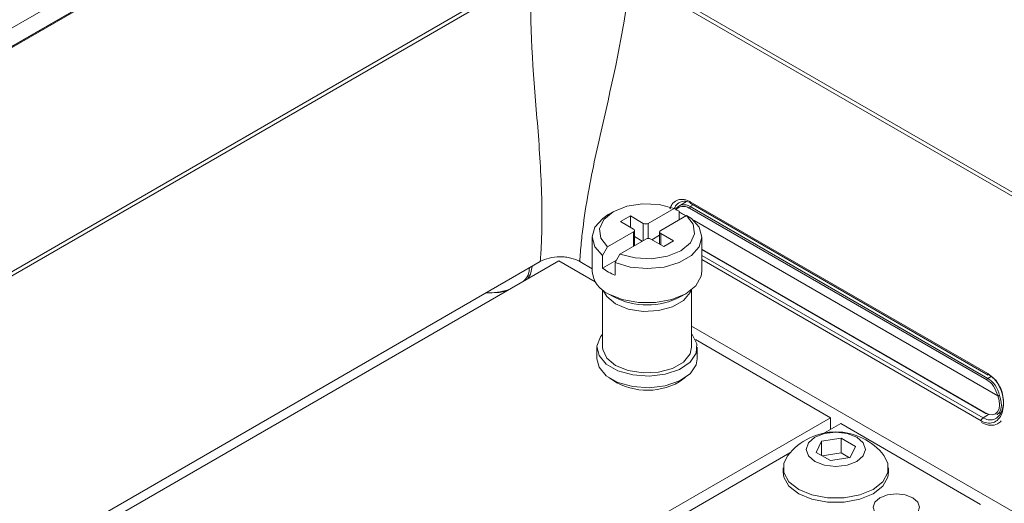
# Model space of a CAD drawing. Header units: millimetres. Extents: x 0 to 1118, y 0 to 864.
# Tile 165 of 248: x 804 to 822, y 241 to 250. Entities that reach past the tile are written whole.
import ezdxf

# ---------------------------------------------------------------- set-up
doc = ezdxf.new("R2010")
doc.units = ezdxf.units.MM

msp = doc.modelspace()

# ---------------------------------------------------------------- linework, layer by layer
at = {"color": 7, "linetype": 'Continuous', "lineweight": 15}
for p, q in [((817.344, 257.322), (754.306, 220.93)), ((817.884, 257.304), (754.316, 220.607)), ((817.909, 257.301), (754.341, 220.604)), ((817.344, 256.995), (754.306, 220.604)), ((761.133, 220.533), (813.153, 250.564)), ((813.189, 250.506), (761.169, 220.475)), ((831.035, 241.225), (814.943, 250.515)), ((814.978, 250.569), (831.07, 241.279)), ((815.954, 246.486), (815.819, 246.404)), ((816.022, 246.481), (821.325, 243.42)), ((816.031, 246.451), (821.335, 243.389)), ((814.65, 246.303), (814.561, 246.252)), ((814.956, 246.228), (814.78, 246.126)), ((815.186, 246.096), (814.956, 246.228)), ((814.956, 246.024), (814.956, 246.228)), ((815.735, 246.361), (815.275, 246.096)), ((815.496, 245.968), (815.956, 246.234)), ((815.824, 246.311), (815.735, 246.361)), ((815.824, 246.158), (815.824, 246.311)), ((815.956, 246.234), (816.045, 246.183)), ((821.309, 243.306), (816.006, 246.368)), ((816.023, 246.395), (821.326, 243.333)), ((814.78, 246.126), (815.009, 245.994)), ((815.009, 245.943), (814.549, 245.677)), ((815.028, 245.698), (815.028, 245.968)), ((815.477, 245.886), (815.336, 245.805)), ((815.477, 245.943), (815.477, 245.723)), ((815.725, 245.784), (815.496, 245.917)), ((814.275, 245.853), (814.275, 245.241)), ((814.77, 245.549), (815.23, 245.815)), ((815.168, 245.779), (815.028, 245.86)), ((815.319, 245.815), (815.549, 245.682)), ((815.549, 245.682), (815.725, 245.784)), ((816.23, 245.241), (816.23, 245.853)), ((814.549, 245.677), (814.46, 245.523)), ((814.681, 245.396), (814.77, 245.549)), ((816.23, 245.628), (821.292, 242.706)), ((791.09, 232.564), (813.349, 245.414)), ((813.679, 245.429), (791.383, 232.558)), ((813.679, 245.429), (814.33, 245.053)), ((814.052, 245.416), (814.275, 245.287)), ((814.46, 245.299), (814.46, 245.523)), ((814.707, 245.442), (814.46, 245.299)), ((814.681, 245.171), (814.681, 245.396)), ((814.459, 244.911), (814.459, 243.888)), ((814.561, 244.842), (814.65, 244.791)), ((815.855, 244.791), (815.944, 244.842)), ((816.046, 243.888), (816.046, 244.911)), ((816.046, 244.265), (824.269, 239.518)), ((816.114, 244.024), (818.523, 242.633)), ((814.359, 243.888), (814.359, 243.68)), ((816.145, 243.68), (816.145, 243.888)), ((815.827, 243.271), (815.933, 243.347)), ((821.489, 242.687), (821.559, 242.725)), ((792.89, 227.836), (818.523, 242.633)), ((818.523, 242.422), (818.523, 242.633)), ((818.416, 242.36), (818.706, 242.527)), ((818.706, 242.527), (821.198, 241.088)), ((818.362, 242.216), (818.269, 242.014)), ((818.711, 242.269), (818.362, 242.216)), ((818.362, 241.96), (818.362, 242.216)), ((818.966, 242.122), (818.711, 242.269)), ((818.711, 242.004), (818.711, 242.269)), ((818.873, 241.921), (818.966, 242.122)), ((769.968, 214.392), (817.799, 242.004)), ((818.269, 242.014), (818.524, 241.867)), ((818.711, 242.004), (818.376, 241.952)), ((818.524, 241.867), (818.873, 241.921)), ((818.859, 241.919), (818.711, 242.004)), ((817.68, 241.738), (817.68, 241.66)), ((819.555, 241.66), (819.555, 241.738))]:
    msp.add_line(p, q, dxfattribs=at)
at = {"color": 9, "linetype": 'Continuous', "lineweight": 15}
for p, q in [((816.075, 246.426), (816.023, 246.395)), ((815.824, 246.302), (815.949, 246.23)), ((815.945, 246.228), (815.824, 246.298)), ((815.186, 245.789), (815.186, 246.096)), ((815.275, 246.096), (815.275, 245.826)), ((816.079, 246.155), (821.502, 243.024)), ((821.502, 243.02), (816.09, 246.145)), ((815.009, 245.687), (815.009, 245.943)), ((815.496, 245.917), (815.496, 245.713)), ((816.23, 245.636), (821.287, 242.717)), ((816.23, 245.523), (821.241, 242.631)), ((821.207, 242.577), (816.23, 245.45)), ((821.385, 243.368), (821.326, 243.333)), ((821.241, 242.631), (821.339, 242.689))]:
    msp.add_line(p, q, dxfattribs=at)
at = {"color": 7, "linetype": 'Continuous', "lineweight": 15, "flags": 128}
for points in [[(815.735, 246.361), (815.467, 246.432), (815.174, 246.445), (814.89, 246.401), (814.65, 246.303), (814.481, 246.164), (814.404, 246.001), (814.427, 245.831), (814.549, 245.677)], [(814.46, 245.523), (814.322, 245.68), (814.275, 245.854), (814.323, 246.028), (814.462, 246.185), (814.561, 246.252)], [(814.77, 245.549), (815.038, 245.479), (815.331, 245.465), (815.615, 245.51), (815.855, 245.607), (816.024, 245.746), (816.101, 245.91), (816.077, 246.079), (815.956, 246.234)], [(815.77, 246.359), (815.767, 246.358), (815.766, 246.356)], [(816.045, 246.183), (816.183, 246.026), (816.23, 245.852), (816.182, 245.678), (816.043, 245.521), (815.827, 245.397), (815.556, 245.317), (815.254, 245.289), (814.953, 245.316), (814.681, 245.396)], [(813.127, 245.111), (813.177, 245.189), (813.203, 245.329)], [(814.561, 244.842), (814.809, 244.738), (815.1, 244.683), (815.405, 244.683), (815.696, 244.738), (815.944, 244.842), (816.123, 244.985), (816.218, 245.153), (816.23, 245.241)], [(812.372, 244.85), (812.616, 244.865), (812.751, 244.894)], [(816.046, 244.124), (816.055, 244.114), (816.139, 243.951), (816.126, 243.782), (816.02, 243.624), (815.83, 243.494), (815.577, 243.407), (815.289, 243.373), (814.998, 243.394), (814.734, 243.468), (814.526, 243.588), (814.397, 243.741), (814.36, 243.909), (814.421, 244.075), (814.459, 244.124)], [(816.046, 243.888), (816.019, 243.769), (815.903, 243.625), (815.708, 243.512), (815.458, 243.445), (815.183, 243.431), (814.917, 243.472), (814.691, 243.564), (814.533, 243.694), (814.462, 243.848), (814.459, 243.888)], [(816.145, 243.68), (816.126, 243.574), (816.02, 243.416), (815.83, 243.287), (815.577, 243.2), (815.289, 243.165), (814.998, 243.186), (814.734, 243.261), (814.526, 243.381), (814.397, 243.533), (814.359, 243.68)], [(821.287, 242.717), (821.35, 242.69), (821.41, 242.684), (821.461, 242.7), (821.501, 242.736), (821.526, 242.79), (821.534, 242.859), (821.526, 242.937), (821.502, 243.02)], [(821.535, 243.031), (821.561, 242.942), (821.569, 242.858), (821.56, 242.785), (821.533, 242.727), (821.491, 242.688), (821.489, 242.687)], [(818.991, 242.284), (819.105, 242.185), (819.145, 242.068), (819.105, 241.952), (818.991, 241.853), (818.82, 241.787), (818.618, 241.764), (818.416, 241.787), (818.244, 241.853), (818.13, 241.952), (818.09, 242.068), (818.13, 242.185), (818.244, 242.284), (818.416, 242.35), (818.618, 242.373), (818.82, 242.35), (818.991, 242.284)], [(819.474, 241.957), (819.544, 241.822), (819.544, 241.653), (819.453, 241.492), (819.28, 241.355), (819.043, 241.255), (818.764, 241.203), (818.471, 241.203), (818.192, 241.255), (817.955, 241.355), (817.782, 241.492), (817.692, 241.653), (817.692, 241.822), (817.761, 241.957)], [(819.555, 241.66), (819.544, 241.575), (819.453, 241.414), (819.28, 241.277), (819.043, 241.178), (818.764, 241.125), (818.471, 241.125), (818.192, 241.178), (817.955, 241.277), (817.782, 241.414), (817.692, 241.575), (817.68, 241.66)], [(819.988, 241.206), (819.854, 241.257), (819.696, 241.276), (819.538, 241.257), (819.404, 241.206), (819.315, 241.129), (819.283, 241.037), (819.315, 240.946), (819.404, 240.869), (819.538, 240.817), (819.696, 240.799), (819.854, 240.817), (819.988, 240.869), (820.077, 240.946), (820.108, 241.037), (820.077, 241.129), (819.988, 241.206)]]:
    msp.add_lwpolyline(points, dxfattribs=at)
at = {"color": 9, "linetype": 'Continuous', "lineweight": 15, "flags": 128}
for points in [[(814.691, 244.659), (814.533, 244.79), (814.471, 244.901)], [(816.033, 244.901), (816.019, 244.865), (815.903, 244.72), (815.708, 244.608), (815.458, 244.541), (815.183, 244.527), (814.917, 244.568), (814.691, 244.659)]]:
    msp.add_lwpolyline(points, dxfattribs=at)
at = {"color": 9, "linetype": 'Continuous', "lineweight": 15}
for centre, radius, start, end in [((816.048, 246.473), 0.0278, 163.0811, 232.8431), ((815.778, 246.346), 0.0164, 145.9946, 179.2443), ((815.777, 246.348), 0.0145, 144.0736, 190.7465), ((821.298, 242.716), 0.012, 172.8479, 235.8238)]:
    msp.add_arc(centre, radius, start, end, dxfattribs=at)
at = {"color": 7, "linetype": 'Continuous', "lineweight": 15}
for centre, radius, start, end in [((815.785, 246.341), 0.025, 141.5568, 145.603), ((816.045, 246.362), 0.0393, 123.5525, 171.2423), ((815.23, 246.181), 0.0961, 242.6086, 297.3909), ((815, 245.968), 0.0273, 290.781, 69.2175), ((815.505, 245.943), 0.0273, 110.7825, 249.2175), ((815.275, 245.73), 0.0961, 62.6096, 117.3914), ((812.85, 245.295), 0.305, 312.3349, 1.2446), ((814.748, 245.278), 0.475, 184.5116, 246.8085), ((815.025, 246.023), 0.919, 232.0204, 247.9849), ((812.416, 246.046), 1.191, 268.3172, 287.9485), ((815.252, 245.938), 1.296, 242.2823, 297.7231), ((815.258, 244.278), 1.157, 233.637, 299.4668), ((821.348, 243.301), 0.0393, 123.5525, 171.2423), ((821.352, 243.412), 0.0278, 163.0811, 232.8431), ((821.482, 243.185), 0.162, 277.1325, 288.9307), ((821.489, 243.112), 0.0926, 278.1314, 299.6711), ((821.529, 243.02), 0.0265, 171.8478, 179.875), ((821.284, 242.565), 0.0785, 123.5478, 171.2458), ((821.297, 242.717), 0.0124, 245.3347, 304.6366), ((818.618, 241.298), 1.081, 37.6008, 142.3992)]:
    msp.add_arc(centre, radius, start, end, dxfattribs=at)
for centre, start_param, end_param in [((815.962, 246.057), 5.621236, 6.679184), ((821.265, 242.996), 4.563288, 5.621236)]:
    msp.add_ellipse(centre, major_axis=(-0.118, 0.333), ratio=0.666549, start_param=start_param, end_param=end_param, dxfattribs=at)
for points, knots in [([(813.349, 245.414), (813.353, 245.469), (813.357, 245.524), (813.363, 245.633), (813.372, 245.797), (813.382, 246.176), (813.371, 246.924), (813.261, 248.386), (813.15, 249.634), (813.189, 250.506)], [0, 0, 0, 0, 0.03125, 0.03125, 0.0625, 0.125, 0.25, 0.5, 1, 1, 1, 1]), ([(814.052, 245.416), (814.06, 245.527), (814.069, 245.638), (814.09, 245.858), (814.128, 246.184), (814.249, 246.932), (814.578, 248.387), (814.87, 249.63), (814.943, 250.515)], [0, 0, 0, 0, 0.0625, 0.0625, 0.125, 0.25, 0.5, 1, 1, 1, 1]), ([(816.022, 246.467), (815.993, 246.477), (815.929, 246.5), (815.838, 246.476), (815.77, 246.43), (815.748, 246.381), (815.742, 246.368)], [0, 0, 0, 0, 0.256392, 0.568775, 0.885247, 1, 1, 1, 1]), ([(815.77, 246.359), (815.799, 246.397), (815.839, 246.42), (815.927, 246.433), (815.976, 246.422), (816.023, 246.395)], [0, 0, 0, 0, 0.5, 0.5, 1, 1, 1, 1]), ([(814.052, 245.416), (814.029, 245.429), (814.004, 245.441), (813.95, 245.462), (813.921, 245.471), (813.861, 245.485), (813.83, 245.49), (813.766, 245.498), (813.733, 245.499), (813.636, 245.499), (813.57, 245.491), (813.451, 245.462), (813.396, 245.44), (813.349, 245.414)], [0, 0, 0, 0, 0.125, 0.125, 0.25, 0.25, 0.375, 0.375, 0.5, 0.5, 0.75, 0.75, 1, 1, 1, 1]), ([(821.325, 243.42), (821.367, 243.389), (821.446, 243.331), (821.535, 243.192), (821.592, 243.041), (821.613, 242.883), (821.594, 242.737), (821.538, 242.62), (821.449, 242.547), (821.341, 242.526), (821.256, 242.55), (821.213, 242.574), (821.207, 242.577)], [0, 0, 0, 0, 0.121109, 0.226298, 0.332681, 0.440486, 0.549623, 0.659373, 0.768686, 0.876715, 0.983234, 1, 1, 1, 1]), ([(821.241, 242.631), (821.241, 242.631), (821.246, 242.628), (821.285, 242.606), (821.361, 242.585), (821.46, 242.605), (821.54, 242.671), (821.593, 242.777), (821.611, 242.909), (821.595, 243.051), (821.546, 243.187), (821.467, 243.31), (821.397, 243.369), (821.359, 243.391), (821.359, 243.391)], [0, 0, 0, 0, 0.000011, 0.016727, 0.123115, 0.2311, 0.340487, 0.450406, 0.559733, 0.667669, 0.774063, 0.879142, 0.999989, 1, 1, 1, 1]), ([(821.326, 243.333), (821.373, 243.306), (821.418, 243.263), (821.491, 243.157), (821.519, 243.095), (821.535, 243.031)], [0, 0, 0, 0, 0.5, 0.5, 1, 1, 1, 1]), ([(821.214, 242.549), (821.221, 242.545), (821.271, 242.515), (821.373, 242.489), (821.492, 242.506), (821.545, 242.556), (821.565, 242.575)], [0, 0, 0, 0, 0.063028, 0.431587, 0.77693, 1, 1, 1, 1])]:
    msp.add_open_spline(points, degree=3, knots=knots, dxfattribs=at)
at = {"color": 9, "linetype": 'Continuous', "lineweight": 15}
msp.add_open_spline([(815.66, 246.356), (815.671, 246.382), (815.698, 246.449), (815.779, 246.51), (815.886, 246.532), (815.971, 246.509), (816.015, 246.485), (816.022, 246.481)], degree=3, knots=[0, 0, 0, 0, 0.170931, 0.436262, 0.698492, 0.957061, 1, 1, 1, 1], dxfattribs=at)

doc.saveas('drawing.dxf')
